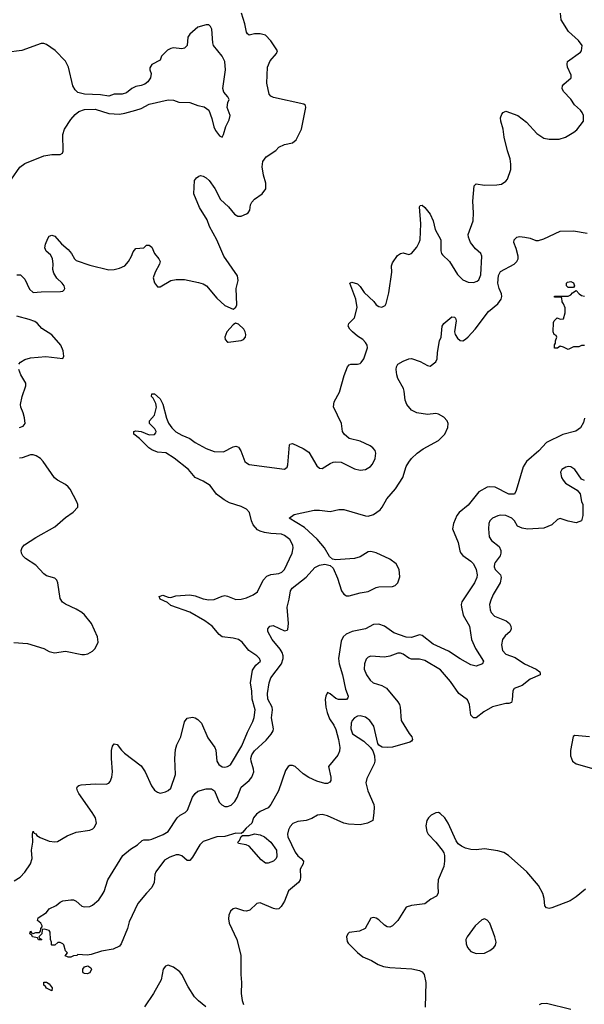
# Model space of a CAD drawing. Header units: inches. Extents: x 2134017 to 2292458, y 756222 to 916513.
# Tile 119 of 256: x 2183191 to 2187369, y 832649 to 839941. Entities that reach past the tile are written whole.
import ezdxf

# ---------------------------------------------------------------- set-up
doc = ezdxf.new("R2010")
doc.units = ezdxf.units.IN
doc.header["$MEASUREMENT"] = 0
doc.layers.add('C1883', color=7, linetype='Continuous')

msp = doc.modelspace()

# ---------------------------------------------------------------- linework, layer by layer
at = {"layer": 'C1883', "color": 5}
for points, elevation in [([(2183150, 833564.4), (2183195.1, 833590), (2183230, 833626.7), (2183271.7, 833690), (2183282.4, 833730), (2183278.2, 833790), (2183287.3, 833850), (2183286, 833910), (2183290, 833930.5), (2183297.3, 833917.3), (2183310, 833910.7), (2183318.7, 833898.7), (2183343.6, 833883.6), (2183410, 833856.5), (2183450, 833852), (2183470, 833854), (2183543.6, 833896.4), (2183610, 833924.9), (2183710, 833939.3), (2183731.3, 833948.7), (2183741.2, 833958.8), (2183759.5, 833990), (2183751.5, 834030), (2183728.2, 834070), (2183629.5, 834210), (2183618, 834230), (2183613.2, 834250), (2183618, 834262), (2183628, 834270), (2183645.6, 834274.4), (2183750, 834282.4), (2183830, 834279.3), (2183850, 834288), (2183860.4, 834299.6), (2183874, 834330), (2183878, 834370), (2183869.8, 834470), (2183871.3, 834528.7), (2183878, 834562), (2183890, 834577.3), (2183913.5, 834573.5), (2183944.4, 834530), (2183966, 834510), (2184090, 834414.8), (2184119.3, 834370), (2184166.9, 834266.9), (2184190, 834235.5), (2184210, 834219.1), (2184230, 834212.7), (2184270, 834223.1), (2184290, 834232), (2184310, 834250.5), (2184344.8, 834350), (2184338.8, 834470), (2184344.4, 834535.6), (2184354.8, 834570), (2184383.5, 834630), (2184410, 834741), (2184431.6, 834768.4), (2184470, 834775.8), (2184490, 834770.3), (2184510, 834757.6), (2184536.4, 834730), (2184583.7, 834623.7), (2184636.5, 834550), (2184643.9, 834530), (2184650, 834450.8), (2184665, 834425), (2184690, 834406.5), (2184710, 834405.4), (2184730, 834409.1), (2184750, 834421.7), (2184835.8, 834564.2), (2184875.8, 834664.2), (2184916.7, 834743.3), (2184926.2, 834773.8), (2184934.6, 834830), (2184912.4, 834910), (2184908.9, 834968.9), (2184898.5, 835030), (2184915.2, 835124.8), (2184939.8, 835160.3), (2184972, 835190), (2184966, 835210), (2184947, 835230), (2184887, 835270), (2184836.4, 835330), (2184810, 835349.8), (2184770, 835360.8), (2184690, 835371), (2184668.3, 835388.3), (2184614.5, 835450), (2184561, 835490), (2184450, 835553.4), (2184310, 835602.8), (2184283.9, 835623.9), (2184231.8, 835650), (2184223.6, 835670), (2184250, 835679.2), (2184290, 835663.7), (2184310, 835661.5), (2184346.8, 835673.2), (2184450, 835680.7), (2184490, 835673.2), (2184550, 835651.8), (2184590, 835644.6), (2184630, 835647.4), (2184690, 835672.4), (2184710, 835675.6), (2184730, 835671.7), (2184790, 835646.9), (2184830, 835648.2), (2184870, 835658.6), (2184919.7, 835680.3), (2184950, 835703.7), (2184993.6, 835790), (2185020.8, 835819.2), (2185049.2, 835830.8), (2185110, 835838.6), (2185130, 835848.2), (2185150, 835868.6), (2185207.6, 835990), (2185215.1, 836030), (2185212.4, 836050), (2185191, 836090), (2185150, 836122), (2185129, 836130), (2185050, 836134.7), (2185003.6, 836143.6), (2184970, 836152.3), (2184950, 836163.1), (2184919.8, 836199.8), (2184906.9, 836230), (2184890.9, 836290), (2184870, 836315.9), (2184830, 836336.2), (2184742.8, 836362.8), (2184704.5, 836384.5), (2184647.4, 836427.4), (2184600.4, 836490), (2184550, 836523.1), (2184490.7, 836550.7), (2184439.8, 836610), (2184334.4, 836694.4), (2184272.9, 836732.9), (2184210, 836739), (2184170, 836755), (2184147.7, 836770), (2184078.4, 836838.4), (2184035.6, 836870), (2184035.1, 836890), (2184050, 836895.8), (2184090, 836891.3), (2184150, 836867.3), (2184190, 836869.2), (2184197.8, 836882.2), (2184200.4, 836890), (2184192.1, 836910), (2184151.3, 836950), (2184153, 836970), (2184188.6, 837011.4), (2184203.5, 837070), (2184199, 837099), (2184178.5, 837138.5), (2184167.6, 837150), (2184169.5, 837170), (2184190, 837170.4), (2184230, 837132.4), (2184250, 837093), (2184278.2, 836990), (2184293.3, 836953.3), (2184317.3, 836917.3), (2184347.7, 836887.7), (2184390, 836863), (2184450, 836839.6), (2184489.5, 836809.5), (2184570, 836765.5), (2184630, 836742.6), (2184699.3, 836740.7), (2184770, 836776.2), (2184790, 836781.5), (2184799, 836779), (2184810, 836774), (2184827.1, 836747.1), (2184858, 836670), (2184870, 836658), (2184890, 836647.7), (2185150, 836612.7), (2185170, 836626.8), (2185175.5, 836644.5), (2185187.3, 836792.7), (2185190, 836798), (2185210, 836802.8), (2185290, 836764.9), (2185330, 836738.4), (2185390, 836637.3), (2185410, 836619.1), (2185430, 836617.3), (2185490, 836654.9), (2185510, 836663.8), (2185530, 836666.4), (2185570, 836663.8), (2185670, 836613.4), (2185710, 836603.6), (2185750, 836610.3), (2185787.7, 836632.3), (2185803, 836650), (2185821.3, 836690), (2185826, 836730), (2185820.7, 836750), (2185803.7, 836770), (2185784, 836784), (2185710, 836819.6), (2185630, 836839.5), (2185592.7, 836870), (2185580.7, 836890), (2185573.6, 836950), (2185514.3, 837074.3), (2185517.4, 837110), (2185557.1, 837182.9), (2185593.5, 837306.5), (2185617.6, 837370), (2185630, 837385.5), (2185642, 837390), (2185690, 837388.9), (2185710, 837393.7), (2185718.5, 837401.5), (2185738, 837430), (2185765.7, 837510), (2185763.5, 837530), (2185750, 837551.1), (2185731.1, 837571.1), (2185690, 837598), (2185654, 837630), (2185633.6, 837650), (2185622.9, 837670), (2185627, 837690), (2185668.5, 837731.5), (2185688.9, 837810), (2185679.2, 837870), (2185634, 837990), (2185650, 837998), (2185690, 837983.8), (2185710, 837964.9), (2185739.9, 837919.9), (2185812.6, 837852.6), (2185830, 837828.5), (2185850, 837815.8), (2185870, 837812.7), (2185895.1, 837824.9), (2185902, 837838), (2185922, 837918), (2185944.2, 838070), (2185943.3, 838116.7), (2185950, 838140.7), (2185986.4, 838193.6), (2186009.8, 838210.2), (2186030, 838213.7), (2186070, 838201.6), (2186090, 838208), (2186130, 838254.9), (2186148.5, 838290), (2186154, 838310), (2186159.9, 838430), (2186150, 838554), (2186154.6, 838565.4), (2186170, 838567.3), (2186190, 838550.4), (2186230, 838499.3), (2186250, 838450.7), (2186266.2, 838386.2), (2186308.9, 838310), (2186309, 838230), (2186312, 838210), (2186319.4, 838199.4), (2186370.9, 838150.9), (2186430, 838054.4), (2186470, 838015.3), (2186510, 837996.5), (2186550, 837994.9), (2186576.3, 838003.7), (2186590, 838014), (2186602.7, 838050), (2186612.4, 838190), (2186604.7, 838210), (2186564.2, 838244.2), (2186528.2, 838290), (2186511.3, 838330), (2186509.7, 838350), (2186546.2, 838450), (2186548.7, 838510), (2186543.9, 838596.1), (2186555.1, 838710), (2186570, 838724.9), (2186630, 838715.8), (2186722.5, 838717.5), (2186756.9, 838723.1), (2186790, 838744), (2186801, 838759), (2186825.1, 838830), (2186826.9, 838870), (2186820.5, 838910), (2186800.5, 838970), (2186775.8, 839070), (2186769.7, 839130), (2186751.8, 839190), (2186750, 839214), (2186758.9, 839241.1), (2186770, 839254), (2186790, 839263), (2186877.3, 839230), (2186940.9, 839180.9), (2187018.3, 839098.3), (2187070, 839063), (2187110, 839054.9), (2187183.9, 839056.1), (2187230, 839070.4), (2187292.8, 839107.2), (2187314.7, 839125.3), (2187363.7, 839190), (2187364.5, 839230), (2187353.1, 839253.1), (2187340.9, 839270), (2187297.6, 839310), (2187270.8, 839350.8), (2187215.1, 839410), (2187206.6, 839430), (2187209.3, 839450), (2187218, 839462), (2187273.2, 839510), (2187273.2, 839530), (2187246, 839590), (2187242.7, 839610), (2187246, 839630), (2187341.1, 839698.9), (2187349.6, 839710), (2187354, 839750), (2187327.3, 839787.3), (2187252.3, 839852.3), (2187198.7, 839938.7), (2187192.3, 839990)], 280), ([(2183169.6, 838050.4), (2183196, 838050), (2183230, 838019.3), (2183263.9, 837943.9), (2183290, 837920.2), (2183350, 837925.5), (2183492.7, 837927.3), (2183509.7, 837930.3), (2183519.7, 837940.3), (2183525.1, 837950), (2183520.5, 837970), (2183506.3, 837990), (2183466.6, 838026.6), (2183442.7, 838062.7), (2183435.7, 838090), (2183439.8, 838130), (2183433.3, 838173.3), (2183418.1, 838198.1), (2183386.6, 838226.6), (2183377.6, 838250), (2183381.4, 838278.6), (2183400.1, 838319.9), (2183410, 838336.3), (2183430, 838345.5), (2183450, 838337.1), (2183500.9, 838280.9), (2183550, 838237.7), (2183573.6, 838210), (2183596.9, 838170), (2183610, 838158.5), (2183710, 838123.2), (2183850, 838088.8), (2183890, 838091.3), (2183930, 838100.7), (2183970, 838118.8), (2183997.5, 838150), (2184019.4, 838190), (2184030, 838220.5), (2184050, 838245.3), (2184110, 838250.4), (2184130, 838270.3), (2184150, 838271.8), (2184170, 838257.1), (2184188.3, 838208.3), (2184221.3, 838170), (2184230.3, 838150), (2184227, 838130), (2184194.9, 838070), (2184179.1, 838030), (2184190, 837991.3), (2184210, 837962.8), (2184230, 837962), (2184310, 838008.5), (2184350, 838016.5), (2184410, 838016.4), (2184515.1, 837995.1), (2184550, 837983.7), (2184573, 837970), (2184650, 837877.3), (2184710, 837824), (2184770, 837798), (2184778, 837802), (2184790, 837811.3), (2184799.3, 837830), (2184793.6, 837950), (2184807.6, 838010), (2184803.9, 838043.9), (2184703, 838190), (2184649.8, 838310), (2184594.6, 838410), (2184577.5, 838457.5), (2184521, 838550), (2184479.5, 838650), (2184486, 838750), (2184499, 838770), (2184517.5, 838782.5), (2184530, 838785.5), (2184550, 838781.3), (2184570, 838770.4), (2184592.2, 838750), (2184634.9, 838690), (2184676.3, 838610), (2184735.3, 838555.3), (2184780.3, 838500.3), (2184806.1, 838486.1), (2184830, 838484.7), (2184870, 838502), (2184882, 838510), (2184894, 838530), (2184898.4, 838570), (2184909.6, 838590), (2184930, 838612), (2184985.1, 838650), (2185011.5, 838688.5), (2185013.3, 838730), (2184995.2, 838790), (2184985.5, 838850), (2184991, 838890), (2185014.9, 838925.1), (2185087.5, 838972.5), (2185110, 838995.5), (2185150, 839016.4), (2185210, 839028.2), (2185237, 839050), (2185276.9, 839130), (2185309.3, 839290), (2185305.6, 839305.6), (2185294.5, 839314.5), (2185070, 839364), (2185050, 839373.6), (2185038.3, 839390), (2185020.3, 839470), (2185026, 839590), (2185044, 839636), (2185092.3, 839690), (2185099.3, 839710), (2185050, 839784.5), (2185010, 839825.6), (2184970, 839836.9), (2184930, 839835.1), (2184890, 839827), (2184876.6, 839836.6), (2184870, 839849), (2184858, 839910), (2184833.1, 839990)], 320), ([(2183130, 838760.7), (2183191.5, 838848.5), (2183230, 838876.3), (2183370, 838933.4), (2183430, 838942.8), (2183490, 838942), (2183508.4, 838951.6), (2183514, 838966), (2183509.5, 839090), (2183522, 839130), (2183570, 839201), (2183601.5, 839238.5), (2183630, 839261), (2183670, 839274.8), (2183750, 839278), (2183850, 839246.8), (2183930, 839242), (2183970, 839248), (2184051.1, 839271.1), (2184090, 839284), (2184150, 839314), (2184290, 839347.3), (2184330, 839344), (2184370, 839330.8), (2184450, 839326.4), (2184510, 839305.5), (2184555.8, 839295.8), (2184590.4, 839270.4), (2184614, 839210), (2184627.5, 839147.5), (2184640.7, 839120.7), (2184670, 839081), (2184690, 839071.3), (2184699.3, 839090), (2184716, 839150), (2184740.2, 839199.8), (2184749, 839230), (2184726, 839290), (2184732.1, 839327.9), (2184740.9, 839350), (2184732, 839370), (2184703, 839403), (2184695.1, 839430), (2184714.2, 839570), (2184709.8, 839630), (2184690, 839671.5), (2184626.6, 839750), (2184619.7, 839770), (2184612.4, 839870), (2184602.9, 839890), (2184590, 839901.6), (2184570, 839902.4), (2184510, 839884.7), (2184450, 839834.5), (2184436.5, 839810), (2184430.3, 839750), (2184411.2, 839728.8), (2184390, 839724), (2184330, 839731.1), (2184310, 839728), (2184286.1, 839713.9), (2184240.7, 839670), (2184230, 839642), (2184170, 839608.7), (2184154.8, 839585.2), (2184154, 839570), (2184163.1, 839543.1), (2184159.3, 839510), (2184138.6, 839481.4), (2184116.7, 839463.3), (2184090, 839452.1), (2184050, 839445.4), (2184022, 839430), (2183981.5, 839398.5), (2183950, 839389.5), (2183890, 839387.8), (2183850, 839374.5), (2183790, 839383.5), (2183670, 839389.8), (2183621.2, 839401.2), (2183600.6, 839420.6), (2183584.5, 839450), (2183553.3, 839590), (2183530, 839634), (2183452.9, 839712.9), (2183390, 839757), (2183370, 839764.5), (2183350, 839765.1), (2183206.4, 839713.6), (2183090, 839698.5)], 340), ([(2187372, 836990), (2187363.4, 836956.6), (2187341.4, 836918.6), (2187306.9, 836893.1), (2187210, 836869.8), (2187090.3, 836810), (2187033.3, 836746.7), (2186941.3, 836670), (2186916.5, 836630), (2186865.4, 836454.6), (2186852, 836428), (2186810, 836425.8), (2186710, 836478.2), (2186670, 836482), (2186650, 836477.6), (2186590, 836444.5), (2186510, 836345.1), (2186442.6, 836290), (2186427.4, 836270), (2186402.3, 836210), (2186395.2, 836170), (2186436.8, 836070), (2186448.2, 836008.2), (2186455.2, 835990), (2186470, 835972.6), (2186530.3, 835930), (2186550.3, 835910), (2186569.1, 835870), (2186575.8, 835830), (2186574.7, 835810), (2186556.5, 835770), (2186462.8, 835630), (2186457.9, 835610), (2186459.5, 835590), (2186472.1, 835530), (2186519.6, 835450), (2186533.8, 835350), (2186564.2, 835284.2), (2186623, 835190), (2186616, 835170), (2186570, 835153.3), (2186530, 835164), (2186450, 835208.1), (2186363.5, 835263.5), (2186250, 835315.2), (2186170, 835381.2), (2186150, 835385.7), (2186090, 835366.5), (2186050, 835367.2), (2185960.6, 835400.6), (2185890, 835449.9), (2185850, 835464.5), (2185810, 835462), (2185750, 835429), (2185651.1, 835408.9), (2185607.9, 835390), (2185585.4, 835370), (2185570, 835338.4), (2185551, 835210), (2185555.4, 835170), (2185579.8, 835090), (2185603.2, 834983.2), (2185623.1, 834930), (2185620.4, 834919.6), (2185610, 834906.6), (2185550, 834906.3), (2185530, 834913.3), (2185490, 834949.5), (2185470, 834957.2), (2185457, 834930), (2185452.7, 834907.3), (2185455.9, 834850), (2185466.5, 834810), (2185483.8, 834763.8), (2185515.3, 834715.3), (2185530, 834683.1), (2185550.1, 834609.9), (2185560.2, 834550), (2185557.1, 834522.9), (2185545, 834495), (2185477.1, 834410), (2185494.3, 834330), (2185493, 834307), (2185486.2, 834293.8), (2185470, 834284.5), (2185450, 834283.6), (2185390, 834300.5), (2185329.8, 834329.8), (2185290, 834355.4), (2185230, 834409.6), (2185210, 834418), (2185190, 834416.9), (2185179.1, 834410), (2185158.9, 834381.1), (2185106.5, 834230), (2185050, 834127.8), (2185030, 834104.4), (2184970, 834076.1), (2184943.3, 834056.7), (2184921.3, 834030), (2184908.9, 833990), (2184866.6, 833953.4), (2184839.3, 833920.7), (2184830, 833915.1), (2184790, 833917.7), (2184710, 833892.1), (2184650, 833888.3), (2184550, 833853.8), (2184525.3, 833830), (2184470, 833739), (2184450, 833714), (2184430, 833713.2), (2184390, 833747.8), (2184370, 833756.3), (2184350, 833755.1), (2184302.4, 833737.6), (2184263.9, 833716.1), (2184199.5, 833630), (2184191.7, 833610), (2184186.5, 833550), (2184170, 833514), (2184128.4, 833471.6), (2184065.2, 833394.8), (2184001, 833259), (2183988, 833210), (2183942.5, 833097.5), (2183930, 833079), (2183883.5, 833056.5), (2183796.8, 833043.2), (2183721, 833019), (2183690, 833012.7), (2183622, 833018), (2183614, 833010), (2183590, 833008.7), (2183570, 832999), (2183550, 832998), (2183528.7, 833008.7), (2183546, 833030), (2183530, 833046), (2183518, 833090), (2183510, 833098), (2183490, 833108), (2183472.7, 833107.3), (2183450, 833086), (2183430, 833086), (2183426, 833090), (2183426, 833110), (2183418, 833130), (2183416.4, 833183.6), (2183410, 833195.3), (2183374, 833206), (2183358, 833202), (2183354, 833170), (2183334, 833150), (2183338, 833138), (2183354, 833130), (2183350, 833126), (2183330, 833126), (2183322, 833142), (2183286, 833150), (2183282, 833162), (2183266, 833170), (2183270, 833191.3), (2183278, 833178), (2183290, 833174), (2183310, 833182), (2183338, 833182), (2183346, 833190), (2183348, 833210), (2183358, 833222), (2183358, 833230), (2183348, 833250), (2183324, 833270), (2183328.7, 833290), (2183388.7, 833330), (2183410, 833356), (2183460.2, 833379.8), (2183490, 833404.7), (2183510, 833414.8), (2183570, 833424), (2183590, 833422), (2183610, 833413), (2183650, 833376.3), (2183670, 833370.4), (2183710, 833374.4), (2183730, 833383), (2183776.2, 833423.8), (2183800.8, 833459.2), (2183815.1, 833484.9), (2183843.1, 833570), (2183955.1, 833750), (2184010, 833796.9), (2184062.7, 833830), (2184098, 833862), (2184110, 833867.3), (2184150, 833866), (2184170, 833872), (2184253.6, 833906.4), (2184289.7, 833930), (2184355.8, 834030), (2184379.6, 834050), (2184416.9, 834070), (2184433, 834087), (2184470, 834183), (2184490, 834210.4), (2184510, 834228), (2184570, 834245.5), (2184610, 834244.9), (2184632.7, 834230), (2184666.9, 834146.9), (2184687.1, 834127.1), (2184710, 834114.2), (2184730, 834113.2), (2184755.5, 834124.5), (2184783.1, 834150), (2184800.4, 834179.6), (2184830, 834257.3), (2184890, 834307.3), (2184909.4, 834330.6), (2184924.5, 834370), (2184922.6, 834390), (2184903.1, 834450), (2184902.8, 834470), (2184910, 834497.6), (2184930, 834525.5), (2185014.3, 834605.7), (2185052.8, 834650), (2185066.8, 834673.2), (2185070.5, 834690), (2185055.7, 834770), (2185062.4, 834830), (2185060.2, 834850), (2185028, 834910), (2185024.5, 834950), (2185037.4, 835030), (2185050, 835067.4), (2185127.7, 835170), (2185142, 835210), (2185141.6, 835230), (2185133.4, 835253.4), (2185118.6, 835278.6), (2185059.4, 835350), (2185026.3, 835410), (2185027, 835430), (2185041.2, 835450), (2185065.8, 835454.2), (2185150, 835414.9), (2185170, 835419.5), (2185174.6, 835425.4), (2185181.4, 835470), (2185170.8, 835590), (2185186.3, 835650), (2185194.3, 835710), (2185208.2, 835730), (2185310, 835811.3), (2185376.2, 835883.8), (2185410, 835901.7), (2185448.5, 835908.5), (2185490, 835898), (2185510, 835879.1), (2185543.7, 835803.7), (2185571.5, 835711.5), (2185590, 835685.2), (2185610, 835674.7), (2185630, 835674), (2185710, 835695.8), (2185770, 835705.8), (2185830, 835734.9), (2185850, 835740.2), (2185950, 835743.2), (2185970, 835750.3), (2185990, 835770.5), (2186004.9, 835815.1), (2186000.3, 835870), (2185977.1, 835910), (2185930, 835946.6), (2185830, 835992.9), (2185790, 836003.4), (2185770, 836000.7), (2185710, 835963.5), (2185670, 835951.6), (2185530, 835940.5), (2185506.7, 835946.7), (2185484.9, 835964.9), (2185447.6, 836030), (2185393.7, 836093.7), (2185299.3, 836179.3), (2185186, 836250), (2185222.5, 836277.5), (2185370, 836309.1), (2185410, 836309.1), (2185490, 836299), (2185552.3, 836312.3), (2185590, 836313.6), (2185750, 836266.7), (2185770, 836264.2), (2185810, 836275.2), (2185859.7, 836310), (2185874.8, 836330), (2185907.3, 836392.7), (2185972.5, 836467.5), (2186027.7, 836550), (2186050, 836630.7), (2186070, 836664.9), (2186091.6, 836690), (2186131.6, 836730), (2186177.7, 836762.3), (2186290, 836823.9), (2186336.4, 836870), (2186359.1, 836920.9), (2186363.1, 836950), (2186355.7, 836970), (2186330, 836996.5), (2186290, 837020.2), (2186270, 837024.2), (2186210, 837017), (2186129.3, 837030), (2186090, 837049.8), (2186056.9, 837090), (2186042.6, 837122.6), (2186036.9, 837190), (2186031.1, 837210), (2185990, 837284.5), (2185981.5, 837310), (2185977.7, 837350), (2185980.5, 837370), (2185989.8, 837390.2), (2186030, 837412.7), (2186070, 837428), (2186089.6, 837430.4), (2186154, 837410), (2186210, 837378.7), (2186230, 837375.8), (2186270, 837407.6), (2186281.4, 837430), (2186283.1, 837476.9), (2186298.3, 837561.7), (2186309.3, 837590), (2186317.6, 837670), (2186329.7, 837690.3), (2186390, 837739.1), (2186410, 837738.8), (2186416.3, 837730), (2186420.4, 837710), (2186408.9, 837630), (2186413.8, 837610), (2186430, 837581.3), (2186450, 837564), (2186470, 837563.2), (2186490, 837573.8), (2186510, 837593.2), (2186561.4, 837650), (2186659.9, 837780.1), (2186730, 837837), (2186754.5, 837870), (2186758.7, 837890), (2186755.6, 837910), (2186739, 837950), (2186729.5, 837990), (2186733.4, 838046.6), (2186750, 838075.5), (2186850, 838129.3), (2186870.8, 838150), (2186879.4, 838170), (2186879.1, 838190), (2186866, 838246), (2186848.5, 838291.5), (2186849.8, 838310.2), (2186869.5, 838330), (2186890, 838335.2), (2186930, 838331.3), (2186970, 838323.6), (2187010, 838306.2), (2187030, 838305.6), (2187070, 838318.6), (2187190, 838374), (2187290, 838377.7), (2187390, 838359.5)], 260), ([(2187370, 837528.7), (2187350, 837528.7), (2187330, 837518), (2187290, 837518), (2187250, 837498), (2187216.5, 837516.5), (2187190, 837522), (2187170, 837508), (2187150, 837508), (2187148, 837532), (2187155.3, 837544.7), (2187156.4, 837563.6), (2187166, 837590), (2187162, 837602), (2187146, 837610), (2187138, 837630), (2187142, 837698), (2187146, 837710), (2187168.4, 837731.6), (2187190, 837722), (2187214.6, 837725.4), (2187228, 837770), (2187227.3, 837807.3), (2187216.4, 837836.4), (2187206, 837850), (2187202, 837882), (2187190, 837886), (2187150, 837886), (2187150, 837894), (2187250, 837892), (2187270, 837902), (2187283.1, 837916.9), (2187310, 837934), (2187332, 837910), (2187350, 837898), (2187370, 837892)], 240), ([(2183185.6, 837390), (2183196.8, 837403.2), (2183230, 837424.9), (2183270, 837436.5), (2183385.3, 837445.3), (2183509.2, 837430.8), (2183518, 837450), (2183512.5, 837487.5), (2183496.2, 837530), (2183430, 837607.3), (2183353.8, 837653.8), (2183323.7, 837690), (2183304.4, 837704.4), (2183261.1, 837721.1), (2183170, 837745)], 320), ([(2183190, 836920.2), (2183216.9, 836930), (2183231.3, 836950), (2183227.6, 836992.4), (2183217.7, 837030), (2183199.7, 837070), (2183198, 837090), (2183209.6, 837150), (2183237, 837230), (2183236.2, 837250), (2183198.9, 837310), (2183184, 837350)], 320), ([(2183148.5, 835328.5), (2183250, 835321.6), (2183370, 835284.9), (2183410, 835263), (2183449.2, 835250.8), (2183530, 835264.9), (2183650, 835240.5), (2183670, 835239.1), (2183695.3, 835244.7), (2183730, 835264), (2183750, 835284), (2183772, 835330), (2183767, 835370), (2183723.7, 835470), (2183670, 835534.5), (2183650, 835551.8), (2183610, 835576.2), (2183530, 835611.6), (2183507, 835627), (2183490, 835655.3), (2183474, 835770), (2183465.1, 835790), (2183450, 835805.1), (2183390, 835822.3), (2183370, 835836.4), (2183310, 835900.5), (2183234.5, 835950), (2183214.5, 835970), (2183203.6, 835990), (2183201.6, 836010), (2183208.6, 836031.4), (2183227.6, 836052.4), (2183310, 836106.3), (2183450, 836184.9), (2183530, 836254), (2183586.8, 836293.2), (2183620.9, 836330), (2183622, 836350), (2183613.6, 836370), (2183563.8, 836463.8), (2183550, 836482), (2183530, 836498.5), (2183470, 836529.7), (2183449, 836549), (2183365.1, 836670), (2183345.6, 836690), (2183314, 836710), (2183290, 836718), (2183270, 836717.3), (2183210, 836694.8), (2183190, 836693.3)], 320), ([(2187370, 836527.6), (2187350, 836538.4), (2187299.7, 836610), (2187270, 836629.7), (2187250, 836631.2), (2187233, 836627), (2187203.8, 836610), (2187192.7, 836590), (2187201.3, 836550), (2187212.2, 836530), (2187230, 836508.8), (2187317.7, 836457.7), (2187339.3, 836430), (2187350, 836372), (2187358.4, 836350), (2187359.1, 836270), (2187350, 836229.2), (2187310, 836214.5), (2187250, 836227.6), (2187190, 836247), (2187170, 836239.3), (2187130, 836199.5), (2187070, 836174.5), (2186950, 836167.8), (2186910, 836175.8), (2186875.1, 836190), (2186853.3, 836230), (2186834, 836250), (2186790, 836269.8), (2186750, 836271.9), (2186730, 836266.4), (2186690.5, 836250), (2186670.2, 836229.8), (2186664, 836210), (2186661.3, 836170), (2186664.4, 836110), (2186683.4, 836083.4), (2186739.6, 836039.6), (2186751.5, 836010), (2186752.7, 835990), (2186747.3, 835970), (2186710, 835921.7), (2186703.7, 835910), (2186701.6, 835890), (2186710.2, 835870), (2186748.2, 835830), (2186753.2, 835810), (2186746.7, 835770), (2186695.3, 835684.7), (2186676.9, 835643.1), (2186668.4, 835610), (2186671.8, 835570), (2186679.7, 835550), (2186704, 835524), (2186790.5, 835490), (2186817.1, 835470), (2186826.4, 835450), (2186828.7, 835430), (2186820.3, 835410), (2186782.7, 835377.3), (2186763.8, 835350), (2186755.8, 835310), (2186764, 835270), (2186790, 835242.7), (2186858.1, 835218.1), (2186925.8, 835170), (2187013.1, 835130), (2187040.4, 835110), (2187042, 835098), (2187042.8, 835090), (2186970, 835056.7), (2186910, 835011.2), (2186851.6, 834988.4), (2186839.7, 834970), (2186836, 834904), (2186830, 834885.1), (2186810, 834876), (2186790, 834875.8), (2186690, 834852.4), (2186626.1, 834813.9), (2186570, 834771), (2186550, 834771.1), (2186530.8, 834790.8), (2186520.7, 834870), (2186505.1, 834905.1), (2186441.7, 834950), (2186378.7, 835038.7), (2186305.5, 835125.5), (2186190, 835194.6), (2186150, 835203.8), (2186090, 835205.3), (2186070, 835212.8), (2186030, 835242.4), (2186010, 835249.8), (2185990, 835249.8), (2185930, 835227.1), (2185890, 835219.2), (2185790, 835226.3), (2185770, 835219.6), (2185754.6, 835205.4), (2185741.7, 835170), (2185739.5, 835130), (2185756.5, 835090), (2185783.7, 835050), (2185808.2, 835030), (2185870, 835010.3), (2185905.5, 834990), (2185990.3, 834890.3), (2186002.4, 834870), (2186007, 834850), (2186015.2, 834750), (2186073.6, 834653.6), (2186092.4, 834630), (2186099.1, 834610), (2186090, 834597.2), (2186078, 834590), (2185950, 834554.4), (2185910, 834549.7), (2185874.3, 834554.3), (2185848.2, 834568.2), (2185840.9, 834580.9), (2185811.3, 834710), (2185783.5, 834750), (2185750, 834775), (2185710, 834786.2), (2185690, 834782.2), (2185670, 834771.8), (2185652.3, 834750), (2185645.4, 834730), (2185641.5, 834690), (2185653, 834653), (2185738, 834598), (2185788, 834550), (2185805.5, 834525.5), (2185817, 834490), (2185820.3, 834450), (2185815.3, 834430), (2185759.7, 834320.3), (2185753.4, 834290), (2185767.3, 834230), (2185811.4, 834130), (2185814.9, 834110), (2185812.7, 834067.3), (2185804.6, 834010), (2185766, 833990), (2185710, 833978.6), (2185623.3, 833983.3), (2185589.6, 833990), (2185470, 834045.1), (2185430, 834055.8), (2185396, 834050), (2185353.8, 834026.2), (2185310, 834009.7), (2185250, 834003.1), (2185212.4, 833987.6), (2185193.7, 833966.3), (2185180, 833940), (2185172.1, 833910), (2185175.2, 833890), (2185230, 833774.6), (2185250, 833747.6), (2185274.4, 833730), (2185290.3, 833710), (2185288.4, 833690), (2185265.8, 833650), (2185269, 833590), (2185266.3, 833570), (2185254.6, 833550), (2185180.7, 833490), (2185150, 833413), (2185127.2, 833372.8), (2185110, 833356.8), (2185090, 833353.8), (2185070, 833358.5), (2184970, 833400.4), (2184945.4, 833394.6), (2184893.6, 833346.3), (2184870, 833338.7), (2184850, 833340.8), (2184790, 833360.4), (2184770, 833356.9), (2184750, 833338.4), (2184739, 833310), (2184736.7, 833283.3), (2184741.5, 833250), (2184799.1, 833130), (2184826.6, 833013.4), (2184826.5, 832870), (2184832.7, 832810), (2184829.2, 832730), (2184836.5, 832676.5), (2184848.2, 832648.2)], 280), ([(2187408, 834630), (2187300.5, 834639.5), (2187287.9, 834632.1), (2187268.2, 834528.2), (2187268.2, 834490), (2187283.1, 834450), (2187310, 834429), (2187570, 834356.9)], 320), ([(2187377.2, 833502.8), (2187310, 833445.1), (2187265.4, 833414.6), (2187130, 833364.4), (2187110, 833358.7), (2187090, 833362.7), (2187077.5, 833377.5), (2187073.1, 833433.1), (2187062.9, 833470), (2187030, 833529.3), (2186944.5, 833630), (2186807.8, 833750), (2186773, 833773), (2186730, 833785), (2186630, 833801.7), (2186570, 833793.5), (2186530, 833794.7), (2186490, 833805.7), (2186460.3, 833820.3), (2186437.1, 833837.1), (2186420.2, 833860.2), (2186362, 833990), (2186336.4, 834030), (2186303.1, 834063.1), (2186290, 834069.7), (2186270, 834067.2), (2186236.5, 834050), (2186216.1, 834030), (2186203.2, 834010), (2186197.7, 833970), (2186204.9, 833930), (2186213.7, 833910), (2186270, 833850.4), (2186318.4, 833790), (2186330.3, 833770), (2186334.9, 833750), (2186336, 833710), (2186330.2, 833670), (2186288, 833570), (2186284.9, 833530), (2186288.5, 833471.5), (2186276.3, 833450), (2186232.9, 833427.1), (2186190, 833393), (2186090, 833381.1), (2186051.5, 833368.4), (2185990, 833269.5), (2185950, 833229.4), (2185930, 833220.9), (2185910, 833222), (2185890, 833234.5), (2185850, 833273.6), (2185830, 833287), (2185808.3, 833291.7), (2185790, 833286), (2185748.2, 833210), (2185706, 833190), (2185630, 833180.5), (2185619.5, 833170), (2185610.3, 833150), (2185615.2, 833115.3), (2185622.2, 833102.2), (2185690, 833033), (2185730, 833001.6), (2185794.4, 832974.4), (2185844.6, 832944.6), (2185884.7, 832930), (2185930, 832922.6), (2186092.8, 832912.8), (2186150, 832899.5), (2186170, 832888.7), (2186184.9, 832870), (2186197.1, 832810), (2186191.4, 832628.6)], 320), ([(2184569.9, 832629.9), (2184514.2, 832674.2), (2184485.2, 832705.2), (2184438, 832778), (2184390.8, 832870), (2184375.1, 832890), (2184330, 832925.1), (2184290, 832939.5), (2184282.4, 832937.6), (2184270, 832932.7), (2184253.4, 832910), (2184237, 832830), (2184180.9, 832730), (2184115.2, 832630)], 280), ([(2187270, 832611.3), (2187090, 832655.8), (2187050, 832653.6), (2187034.4, 832645.6)], 340)]:
    msp.add_lwpolyline(points, dxfattribs=dict(at, elevation=elevation))
for points, elevation in [([(2187250, 837958), (2187238, 837970), (2187238, 837990), (2187244, 837996), (2187270, 838001), (2187290, 837990.8), (2187296, 837970), (2187290, 837958)], 240), ([(2184787.5, 837692.5), (2184770, 837681.2), (2184724.4, 837630), (2184708.9, 837590), (2184712.5, 837572.5), (2184730, 837553.4), (2184733, 837553), (2184830, 837564.9), (2184846.8, 837573.2), (2184861.2, 837590), (2184865.2, 837610), (2184860.9, 837630), (2184849.4, 837650), (2184810, 837685.2)], 320), ([(2185030, 833693.2), (2185010, 833694), (2184978.6, 833718.6), (2184890, 833821.2), (2184868, 833830), (2184810, 833840.9), (2184806.2, 833850), (2184817.3, 833862.7), (2184830, 833891), (2184840.7, 833899.3), (2184890, 833899), (2184930, 833911.8), (2184970, 833905), (2185001.8, 833890), (2185050, 833849.2), (2185091.1, 833790), (2185095.1, 833744.9), (2185090, 833727.8), (2185070, 833709.6)], 260), ([(2186630, 833281.2), (2186610, 833274), (2186560.7, 833230), (2186502, 833150), (2186493.4, 833130), (2186495.9, 833095.9), (2186504, 833070), (2186530, 833040.7), (2186570, 833025.5), (2186630, 833028), (2186670, 833047.3), (2186699, 833070), (2186712, 833088), (2186716.2, 833110), (2186707.6, 833150), (2186670, 833249), (2186650, 833273.2)], 340), ([(2183690, 832876), (2183670, 832877.2), (2183662, 832882), (2183657.2, 832890), (2183658, 832910), (2183670, 832926.8), (2183694.2, 832934.2), (2183718.3, 832918.3), (2183723, 832910), (2183710, 832882.7)], 260), ([(2183430, 832748.7), (2183390, 832768.7), (2183382, 832782), (2183368.7, 832790), (2183370, 832814), (2183390, 832814), (2183410, 832802), (2183430.6, 832770)], 260)]:
    msp.add_lwpolyline(points, close=True, dxfattribs=dict(at, elevation=elevation))

doc.saveas('drawing.dxf')
